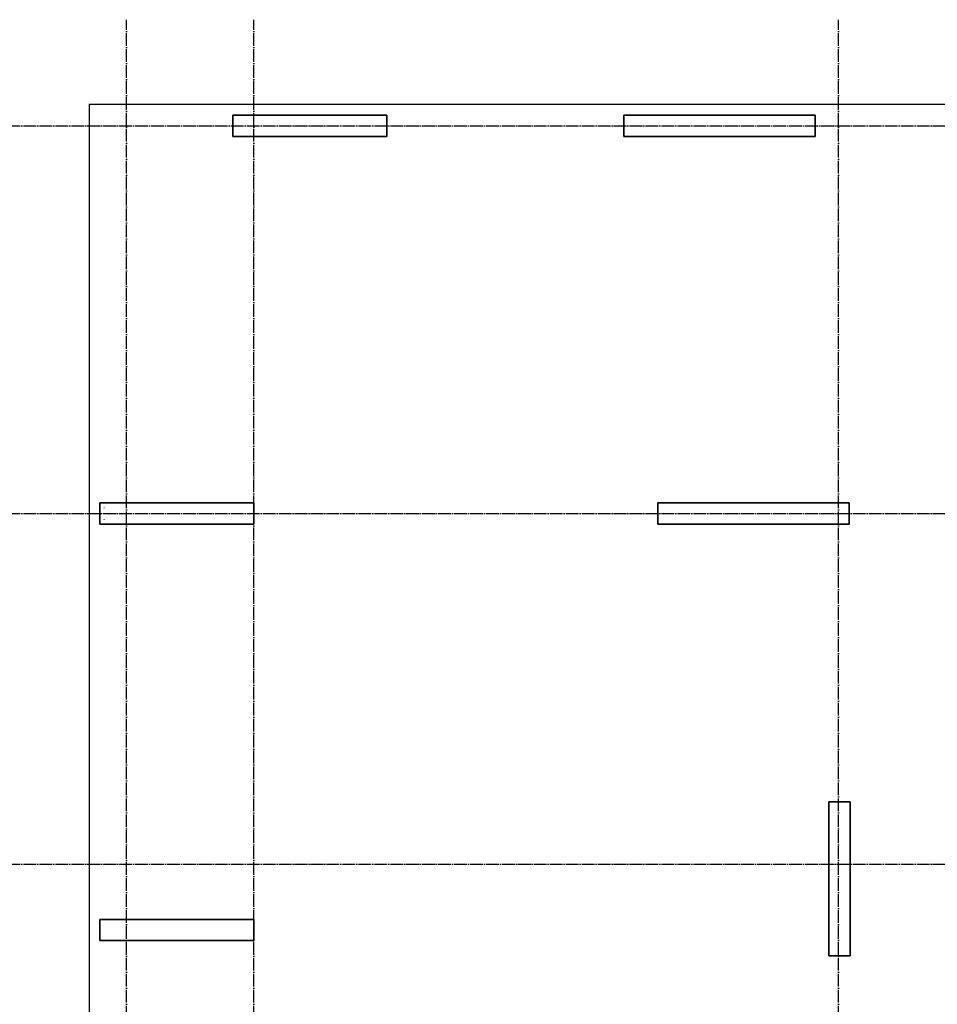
# Model space of a CAD drawing. Header units: millimetres. Extents: x -24871 to 40608, y -2869 to 48080.
# Tile 93 of 119: x -1005 to 7631, y 38220 to 47490. Entities that reach past the tile are written whole.
import ezdxf

# ---------------------------------------------------------------- set-up
doc = ezdxf.new("R2010")
doc.units = ezdxf.units.MM
doc.linetypes.add('______11', pattern=[150, 120, -15, 0, -15])
doc.linetypes.add('______5', pattern=[330, 240, -30, 30, -30])
doc.layers.add('Standard', color=7, linetype='Continuous', lineweight=25)
doc.layers.add('Арм.стержн. вертикальными 1', color=22, linetype='Continuous', lineweight=35)
doc.layers.add('Осевая линия_ общее', color=7, linetype='______5', lineweight=13, true_color=0xa0a0a0)

# ---------------------------------------------------------------- blocks, each defined once
blk = doc.blocks.new('СЛОЖНЫЙ_ОБЪЕКТ_0')
at = {"layer": 'Осевая линия_ общее', "color": 253, "linetype": '______11', "lineweight": -3, "true_color": 0xa0a0a0, "transparency": 33554687}
for p, q in [((0, -2590), (0, 47490)), ((1200, -2590), (1200, 47490)), ((6700, -2590), (6700, 47490)), ((-2770, 46490), (14210, 46490)), ((-2770, 42840), (14210, 42840)), ((-2770, 39540), (18570, 39540))]:
    blk.add_line(p, q, dxfattribs=at)

msp = doc.modelspace()

# ---------------------------------------------------------------- hatches: boundary and pattern name
at = {"layer": 'Арм.стержн. вертикальными 1', "linetype": 'Continuous', "lineweight": 50, "transparency": 33554687}
for points in [[(-205, 42895), (-205.4, 42896.9), (-206.5, 42898.5), (-208.1, 42899.6), (-210, 42900), (-211.9, 42899.6), (-213.5, 42898.5), (-214.6, 42896.9), (-215, 42895), (-214.6, 42893.1), (-213.5, 42891.5), (-211.9, 42890.4), (-210, 42890), (-208.1, 42890.4), (-206.5, 42891.5), (-205.4, 42893.1)], [(-205, 42785), (-205.4, 42786.9), (-206.5, 42788.5), (-208.1, 42789.6), (-210, 42790), (-211.9, 42789.6), (-213.5, 42788.5), (-214.6, 42786.9), (-215, 42785), (-214.6, 42783.1), (-213.5, 42781.5), (-211.9, 42780.4), (-210, 42780), (-208.1, 42780.4), (-206.5, 42781.5), (-205.4, 42783.1)]]:
    msp.add_hatch(color=4, dxfattribs=at).paths.add_polyline_path(points)

# ---------------------------------------------------------------- linework, layer by layer
at = {"color": 7, "linetype": 'Continuous', "lineweight": 35, "transparency": 33554687}
for p, q in [((5000, 42740), (5000, 42940)), ((5000, 42940), (6800, 42940)), ((6800, 42940), (6800, 42740)), ((6800, 42740), (5000, 42740))]:
    msp.add_line(p, q, dxfattribs=at)
at = {"layer": 'Standard', "color": 7, "linetype": 'Continuous', "lineweight": 35, "transparency": 33554687}
for p, q in [((1000, 46390), (1000, 46590)), ((1000, 46590), (2450, 46590)), ((2450, 46590), (2450, 46390)), ((4680, 46390), (4680, 46590)), ((4680, 46590), (6480, 46590)), ((6480, 46590), (6480, 46390)), ((2450, 46390), (1000, 46390)), ((6480, 46390), (4680, 46390)), ((-250, 42740), (-250, 42940)), ((-250, 42940), (1200, 42940)), ((1200, 42940), (1200, 42740)), ((1200, 42740), (-250, 42740)), ((6610, 38675), (6610, 40125)), ((6610, 40125), (6810, 40125)), ((6810, 40125), (6810, 38675)), ((-250, 38820), (-250, 39020)), ((-250, 39020), (1200, 39020)), ((1200, 39020), (1200, 38820)), ((1200, 38820), (-250, 38820)), ((6810, 38675), (6610, 38675))]:
    msp.add_line(p, q, dxfattribs=at)
at = {"layer": 'Standard', "color": 7, "linetype": 'Continuous', "lineweight": 25, "transparency": 33554687}
msp.add_lwpolyline([(-350, -350.2), (25250, -350.2), (25250, 46690), (-350, 46690), (-350, -350.2)], dxfattribs=at)

# ---------------------------------------------------------------- block references
at = {"layer": 'Осевая линия_ общее', "color": 253, "linetype": '______11', "lineweight": -3, "true_color": 0xa0a0a0, "transparency": 33554687}
msp.add_blockref('СЛОЖНЫЙ_ОБЪЕКТ_0', (0, 0), dxfattribs=at)

doc.saveas('drawing.dxf')
